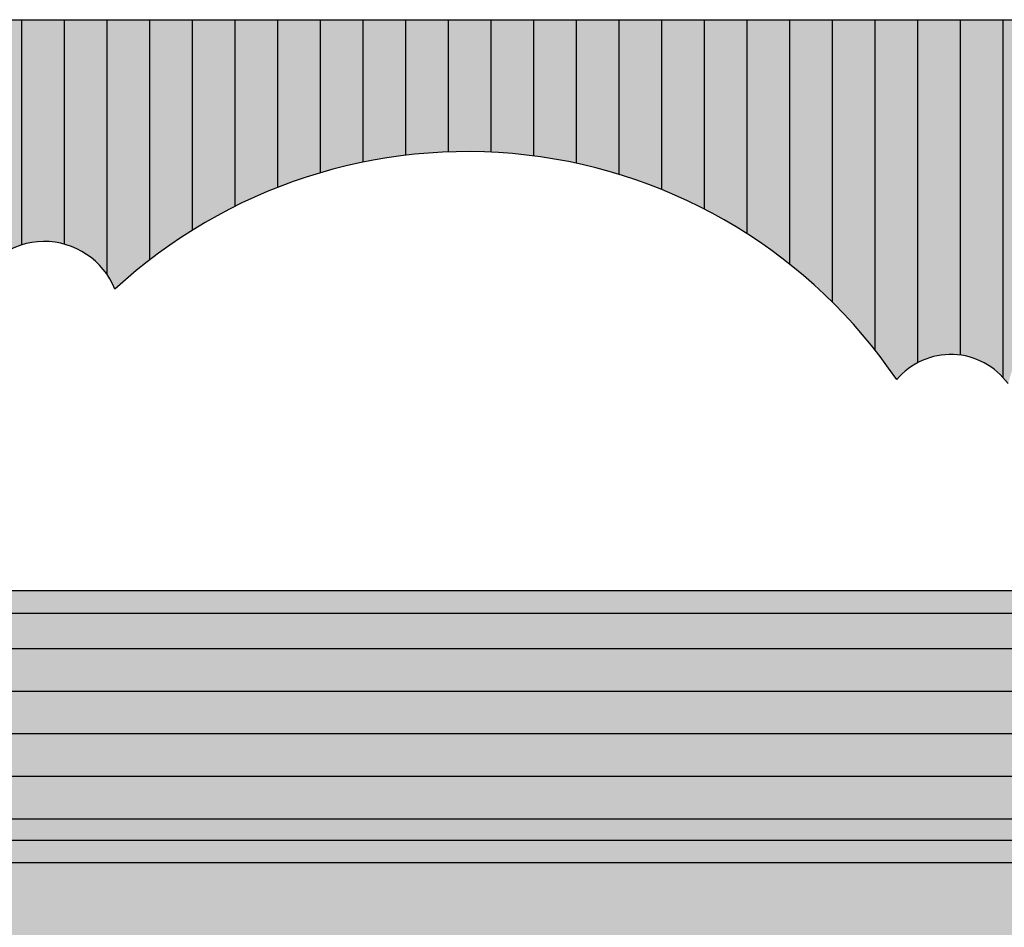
# Model space of a CAD drawing. Extents: x 333785 to 385459, y -97479 to 8502.
# Tile 88 of 89: x 361802 to 364109, y -9716 to -7587. Entities that reach past the tile are written whole.
import ezdxf

# ---------------------------------------------------------------- set-up
doc = ezdxf.new("R2010")
doc.units = 0
doc.header["$LTSCALE"] = 10
doc.layers.add('A000T600', color=6, linetype='CONTINUOUS')

msp = doc.modelspace()

# ---------------------------------------------------------------- hatches: boundary and pattern name
at = {"layer": 'A000T600', "transparency": 33554559}
h = msp.add_hatch(color=151, dxfattribs=at)
h.dxf.hatch_style = 1
edge = h.paths.add_edge_path()
edge.add_line((368406.2727372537, -7587.084845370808), (359306.2727372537, -7587.084845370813))
edge.add_line((359306.2727372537, -7587.084845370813), (359306.2727372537, -8670.4934678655))
edge.add_arc((359321.0897022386, -9425.348061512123), 755.0000000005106, 58.3402334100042, 91.12450869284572, ccw=False)
edge.add_arc((360777.0897022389, -8758.348061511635), 1060.000000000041, 30.35345445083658, 181.3167936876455, ccw=False)
edge.add_arc((361859.0897022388, -8286.348061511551), 178.9999999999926, 21.985117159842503, 159.1696109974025, ccw=False)
edge.add_arc((362850.0897022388, -9112.34806151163), 1215.780407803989, 34.067623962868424, 132.7335747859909, ccw=False)
edge.add_arc((363984.0897022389, -8538.348061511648), 166.0000000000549, 36.034416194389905, 139.8456514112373, ccw=False)
edge.add_arc((364748.0897022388, -8613.348061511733), 653.0000000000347, 19.86862757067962, 164.6687141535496, ccw=False)
edge.add_arc((365901.0897022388, -8955.348061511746), 780.0000000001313, 37.555236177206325, 133.6981672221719, ccw=False)
edge.add_arc((366900.0897022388, -8522.348061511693), 383.0000000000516, -1.5933970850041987, 173.63948935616, ccw=False)
edge.add_arc((367756.0897022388, -9121.34806151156), 754.9999999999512, 30.55184170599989, 128.8060588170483, ccw=False)
edge.add_line((368406.2727372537, -8737.568149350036), (368406.2727372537, -7587.084845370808))
h = msp.add_hatch(color=250, dxfattribs=at)
h.dxf.hatch_style = 1
h.paths.add_polyline_path([(367145.6536259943, -8926.676836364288), (360467.6536259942, -8926.676836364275), (360467.6536259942, -8979.69112708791), (367145.6536259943, -8979.69112708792)])
h.paths.add_polyline_path([(366478.6536259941, -9511.676836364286), (360916.4293761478, -9511.676836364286), (360916.4293761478, -9564.691127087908), (366478.653625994, -9564.691127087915)])
h = msp.add_hatch(color=33, dxfattribs=at)
h.dxf.hatch_style = 1
h.paths.add_polyline_path([(367120.6536259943, -8979.69112708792), (360492.6536259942, -8979.69112708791), (360492.6536259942, -11861.67683636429), (360991.1536259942, -11861.67683636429), (360991.1536259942, -9761.676836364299), (360926.4293761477, -9761.676836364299), (360926.4293761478, -9564.691127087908), (360916.4293761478, -9564.691127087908), (360916.4293761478, -9511.676836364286), (366478.6536259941, -9511.676836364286), (366478.653625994, -9564.691127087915), (366468.653625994, -9564.691127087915), (366468.6536259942, -9761.676836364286), (365268.6536259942, -9761.676836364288), (365268.6536259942, -10861.67683636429), (365341.0049134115, -10861.67683636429), (365341.0049134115, -10770.33321852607), (365556.6985599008, -10770.33321852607), (365556.6985599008, -11161.67683636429), (365341.0049134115, -11161.67683636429), (365268.6536259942, -11161.67683636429), (365268.6536259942, -11861.67683636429), (367120.6536259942, -11861.67683636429)])
h.paths.add_polyline_path([(365637.7051263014, -9923.481183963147), (365617.7051263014, -9923.481183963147, -1), (365418.102125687, -9923.481183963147), (365398.102125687, -9923.481183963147, -1)], flags=16)
h.paths.add_polyline_path([(360861.7051263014, -9923.481183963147), (360841.7051263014, -9923.481183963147, -1), (360642.102125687, -9923.481183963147), (360622.102125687, -9923.481183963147, -1)], flags=16)
h.paths.add_polyline_path([(362613.6536259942, -9761.676836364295), (361841.1536259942, -9761.676836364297), (361841.1536259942, -10861.6768363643), (361913.5049134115, -10861.6768363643), (361913.5049134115, -10770.33321852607), (362129.1985599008, -10770.33321852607), (362129.1985599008, -11161.67683636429), (361913.5049134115, -11161.67683636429), (361913.5049134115, -11061.67683636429), (361841.1536259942, -11061.67683636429), (361841.1536259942, -11861.67683636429), (362613.6536259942, -11861.67683636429)], flags=17)
h.paths.add_polyline_path([(364068.6536259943, -9761.676836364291), (363463.6536259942, -9761.676836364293), (363463.6536259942, -10861.67683636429), (363536.0049134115, -10861.67683636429), (363536.0049134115, -10770.33321852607), (363751.6985599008, -10770.33321852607), (363751.6985599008, -11161.67683636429), (363536.0049134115, -11161.67683636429), (363463.6536259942, -11161.67683636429), (363463.6536259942, -11861.67683636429), (364068.6536259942, -11861.67683636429)], flags=17)
at = {"layer": 'A000T600', "true_color": 0x383e42, "transparency": 33554559}
h = msp.add_hatch(color=250, dxfattribs=at)
h.dxf.hatch_style = 1
h.paths.add_polyline_path([(366468.653625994, -9564.691127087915), (360926.4293761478, -9564.691127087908), (360926.4293761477, -9761.676836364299), (366468.6536259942, -9761.676836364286)])

# ---------------------------------------------------------------- linework, layer by layer
at = {"layer": 'A000T600', "color": 7}
for p, q in [((359306.2727372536, -7587.084845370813), (368406.2727372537, -7587.084845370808)), ((367145.6536259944, -8926.676836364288), (360467.6536259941, -8926.676836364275)), ((367145.6536259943, -8979.69112708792), (360467.6536259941, -8979.69112708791)), ((360916.4293761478, -9511.676836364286), (366478.6536259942, -9511.676836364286)), ((366478.6536259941, -9564.691127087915), (360916.4293761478, -9564.691127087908))]:
    msp.add_line(p, q, dxfattribs=at)
at = {"layer": 'A000T600', "color": 6}
for p, q in [((361806.2727372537, -7587.084845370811), (361806.2727372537, -8115.317747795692)), ((361906.2727372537, -7587.084845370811), (361906.2727372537, -8113.67854710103)), ((362006.2727372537, -7587.084845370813), (362006.2727372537, -8184.474835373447)), ((362106.2727372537, -7587.084845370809), (362106.2727372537, -8150.652515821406)), ((362206.2727372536, -7587.084845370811), (362206.2727372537, -8081.027686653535)), ((362306.2727372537, -7587.084845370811), (362306.2727372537, -8024.972731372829)), ((362406.2727372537, -7587.084845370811), (362406.2727372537, -7980.469754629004)), ((362506.2727372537, -7587.084845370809), (362506.2727372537, -7946.195458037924)), ((362606.2727372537, -7587.084845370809), (362606.2727372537, -7921.266499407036)), ((362706.2727372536, -7587.084845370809), (362706.2727372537, -7905.103810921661)), ((362806.2727372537, -7587.084845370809), (362806.2727372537, -7897.357496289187)), ((362906.2727372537, -7587.084845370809), (362906.2727372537, -7897.866498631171)), ((363006.2727372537, -7587.084845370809), (363006.2727372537, -7906.641273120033)), ((363106.2727372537, -7587.084845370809), (363106.2727372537, -7923.864888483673)), ((363206.2727372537, -7587.084845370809), (363206.2727372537, -7949.912839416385)), ((363306.2727372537, -7587.084845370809), (363306.2727372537, -7985.39684758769)), ((363406.2727372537, -7587.084845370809), (363406.2727372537, -8031.245646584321)), ((363506.2727372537, -7587.084845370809), (363506.2727372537, -8088.851200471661)), ((363606.2727372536, -7587.084845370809), (363606.2727372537, -8160.345321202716)), ((363706.2727372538, -7587.084845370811), (363706.2727372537, -8249.172175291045)), ((363806.2727372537, -7587.084845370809), (363806.2727372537, -8361.457920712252)), ((363906.2727372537, -7587.084845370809), (363906.2727372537, -8391.717505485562)), ((364006.2727372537, -7587.084845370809), (364006.2727372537, -8373.83692827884)), ((364106.2727372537, -7587.084845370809), (364106.2727372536, -8425.9767753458))]:
    msp.add_line(p, q, dxfattribs=at)
at = {"layer": 'A000T600', "color": 8}
for p, q in [((360492.6536259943, -9061.676836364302), (367120.6536259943, -9061.6768363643)), ((360492.6536259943, -9161.6768363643), (367120.6536259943, -9161.676836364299)), ((360492.6536259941, -9261.676836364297), (367120.6536259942, -9261.676836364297)), ((360492.6536259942, -9361.676836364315), (367120.6536259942, -9361.676836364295)), ((360492.6536259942, -9461.676836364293), (367120.6536259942, -9461.676836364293))]:
    msp.add_line(p, q, dxfattribs=at)
at = {"layer": 'A000T600', "color": 7}
for centre, radius, start, end in [((362850.0897022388, -9112.348061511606), 1215.780407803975, 34.06762396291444, 132.7335747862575), ((361859.0897022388, -8286.348061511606), 179, 21.98511715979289, 159.169610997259), ((363984.0897022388, -8538.348061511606), 166, 36.03441619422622, 139.8456514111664)]:
    msp.add_arc(centre, radius, start, end, dxfattribs=at)

doc.saveas('drawing.dxf')
